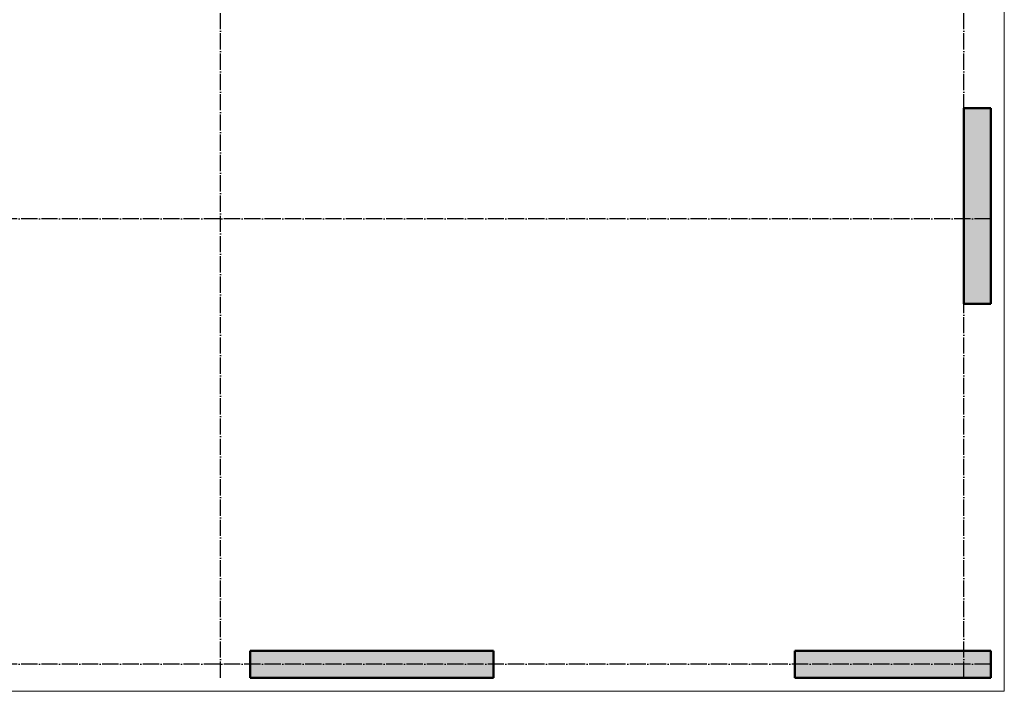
# Model space of a CAD drawing. Header units: millimetres. Extents: x -26477 to 45326, y 46540 to 77465.
# Tile 21 of 50: x 6915 to 14200, y 46540 to 51514. Entities that reach past the tile are written whole.
import ezdxf

# ---------------------------------------------------------------- set-up
doc = ezdxf.new("R2010")
doc.units = ezdxf.units.MM
doc.linetypes.add('______11', pattern=[150, 120, -15, 0, -15])
doc.linetypes.add('______5', pattern=[330, 240, -30, 30, -30])
doc.layers.add('Standard', color=7, linetype='Continuous', lineweight=25)
doc.layers.add('Осевая линия_ общее', color=7, linetype='______5', lineweight=13, true_color=0xa0a0a0)

msp = doc.modelspace()

# ---------------------------------------------------------------- hatches: boundary and pattern name
at = {"linetype": 'Continuous', "lineweight": 13, "transparency": 33554687}
for points in [[(14100, 50860), (13900, 50860), (13900, 49410), (14100, 49410)], [(12650, 46840), (12650, 46640), (14100, 46640), (14100, 46840)]]:
    msp.add_hatch(color=7, dxfattribs=at).paths.add_polyline_path(points)
at = {"layer": 'Standard', "linetype": 'Continuous', "lineweight": 13, "transparency": 33554687}
msp.add_hatch(color=7, dxfattribs=at).paths.add_polyline_path([(8620, 46840), (8620, 46640), (10420, 46640), (10420, 46840)])

# ---------------------------------------------------------------- linework, layer by layer
at = {"color": 7, "linetype": 'Continuous', "lineweight": 50, "transparency": 33554687}
for p, q in [((13900, 49410), (13900, 50860)), ((13900, 50860), (14100, 50860)), ((14100, 50860), (14100, 49410)), ((14100, 49410), (13900, 49410)), ((12650, 46640), (12650, 46840)), ((12650, 46840), (14100, 46840)), ((14100, 46840), (14100, 46640)), ((14100, 46640), (12650, 46640))]:
    msp.add_line(p, q, dxfattribs=at)
at = {"layer": 'Standard', "color": 7, "linetype": 'Continuous', "lineweight": 50, "transparency": 33554687}
for p, q in [((8620, 46640), (8620, 46840)), ((8620, 46840), (10420, 46840)), ((10420, 46840), (10420, 46640)), ((10420, 46640), (8620, 46640))]:
    msp.add_line(p, q, dxfattribs=at)
at = {"layer": 'Standard', "color": 7, "linetype": 'Continuous', "lineweight": 13, "transparency": 33554687}
msp.add_lwpolyline([(-350, 46540), (14200, 46540), (14200, 67980), (-350, 67980), (-350, 46540)], dxfattribs=at)
at = {"layer": 'Осевая линия_ общее', "color": 253, "linetype": '______11', "lineweight": -3, "true_color": 0xa0a0a0, "transparency": 33554687}
for p, q in [((8400, 46640), (8400, 69548.2)), ((13900, 46640), (13900, 69548.2)), ((14100, 50040), (-2131.8, 50040)), ((14100, 46740), (-2131.8, 46740))]:
    msp.add_line(p, q, dxfattribs=at)

doc.saveas('drawing.dxf')
